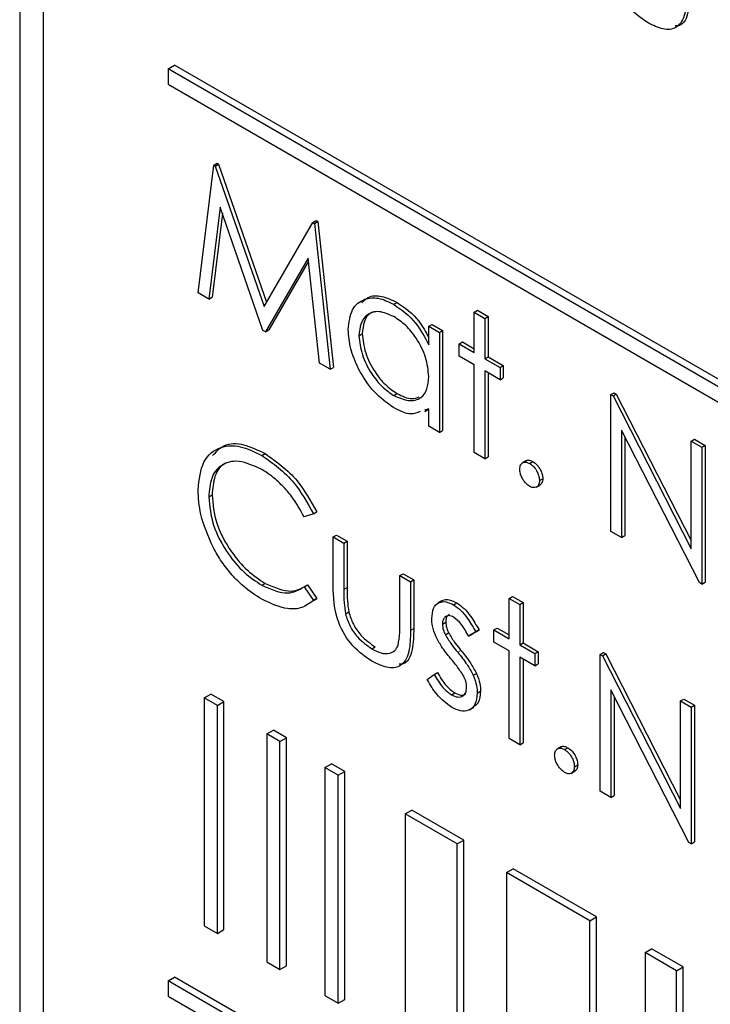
# Paper-space layout 'Blatt2' of a CAD drawing. Header units: millimetres. Extents: x 5 to 418, y 2 to 292.
# Tile 26 of 71: x 125.04 to 126.9, y 157.81 to 160.46. Entities that reach past the tile are written whole.
import ezdxf

# ---------------------------------------------------------------- set-up
doc = ezdxf.new("R2010")
doc.units = ezdxf.units.MM

psp = doc.layouts.new('Blatt2')

# ---------------------------------------------------------------- linework, layer by layer
at = {"color": 7, "linetype": 'Continuous', "lineweight": 25}
for p, q in [((125.0446, 164.4428), (125.0446, 156.1754)), ((125.1077, 164.3772), (125.1077, 156.2118)), ((125.4436, 160.3252), (125.4612, 160.3354)), ((133.9288, 155.4267), (125.4436, 160.3252)), ((125.4436, 160.3252), (125.4436, 160.2843)), ((133.9465, 155.4369), (125.4612, 160.3354)), ((125.4436, 160.2843), (133.9288, 155.3859)), ((125.5243, 159.7235), (125.5663, 160.0667)), ((125.5663, 160.0667), (125.5751, 160.0718)), ((125.5663, 160.0667), (125.5704, 160.0643)), ((125.5704, 160.0643), (125.5792, 160.0695)), ((125.5704, 160.0643), (125.7017, 159.687)), ((125.5751, 160.0718), (125.5792, 160.0695)), ((125.5792, 160.0695), (125.7084, 159.6985)), ((125.5834, 159.9543), (125.553, 159.7069)), ((125.6987, 159.6228), (125.5834, 159.9543)), ((125.5895, 159.9369), (125.5619, 159.712)), ((125.7017, 159.687), (125.8328, 159.9129)), ((125.8328, 159.9129), (125.8416, 159.918)), ((125.8328, 159.9129), (125.8369, 159.9105)), ((125.8369, 159.9105), (125.8458, 159.9156)), ((125.8369, 159.9105), (125.8792, 159.5186)), ((125.8416, 159.918), (125.8458, 159.9156)), ((125.8458, 159.9156), (125.888, 159.5237)), ((125.82, 159.8172), (125.7052, 159.6191)), ((125.8505, 159.5352), (125.82, 159.8172)), ((125.821, 159.8086), (125.714, 159.6242)), ((125.553, 159.7069), (125.5243, 159.7235)), ((125.553, 159.7069), (125.5619, 159.712)), ((126.0503, 159.6931), (126.0591, 159.6982)), ((126.2667, 159.6718), (126.2756, 159.6769)), ((126.2667, 159.6718), (126.2953, 159.6553)), ((126.2667, 159.5634), (126.2667, 159.6718)), ((126.2756, 159.6769), (126.3041, 159.6604)), ((126.2953, 159.6553), (126.3041, 159.6604)), ((126.2953, 159.6553), (126.2953, 159.5469)), ((126.3041, 159.6604), (126.3041, 159.552)), ((126.1443, 159.6341), (126.1532, 159.6392)), ((126.1443, 159.5844), (126.1443, 159.6341)), ((126.1443, 159.6341), (126.1729, 159.6176)), ((126.1532, 159.6392), (126.1817, 159.6227)), ((125.7052, 159.6191), (125.6987, 159.6228)), ((125.7052, 159.6191), (125.714, 159.6242)), ((125.9567, 159.6085), (125.9655, 159.6136)), ((126.1729, 159.6176), (126.1817, 159.6227)), ((126.1729, 159.6176), (126.1729, 159.3491)), ((126.1817, 159.6227), (126.1817, 159.3542)), ((126.2259, 159.587), (126.2348, 159.5921)), ((126.2259, 159.554), (126.2259, 159.587)), ((126.2259, 159.587), (126.2667, 159.5634)), ((126.2348, 159.5921), (126.2667, 159.5736)), ((126.2667, 159.5304), (126.2259, 159.554)), ((126.2953, 159.5469), (126.3041, 159.552)), ((126.3041, 159.552), (126.3449, 159.5285)), ((125.8792, 159.5186), (125.8505, 159.5352)), ((125.8792, 159.5186), (125.888, 159.5237)), ((126.2667, 159.2949), (126.2667, 159.5304)), ((126.2953, 159.5469), (126.3361, 159.5234)), ((126.3361, 159.5234), (126.3449, 159.5285)), ((126.3361, 159.5234), (126.3361, 159.4904)), ((126.3449, 159.5285), (126.3449, 159.4955)), ((126.3361, 159.4904), (126.2953, 159.514)), ((126.2953, 159.514), (126.2953, 159.2784)), ((126.3041, 159.5088), (126.3041, 159.2835)), ((126.3361, 159.4904), (126.3449, 159.4955)), ((126.0504, 159.4481), (126.0592, 159.4532)), ((126.6339, 159.4504), (126.6427, 159.4555)), ((126.6339, 159.0829), (126.6339, 159.4504)), ((126.6339, 159.4504), (126.6399, 159.4469)), ((126.6399, 159.4469), (126.6487, 159.452)), ((126.6399, 159.4469), (126.8501, 159.0364)), ((126.6427, 159.4555), (126.6487, 159.452)), ((126.6487, 159.452), (126.8501, 159.0587)), ((126.1443, 159.412), (126.133, 159.4088)), ((126.1335, 159.4048), (126.1443, 159.411)), ((126.1443, 159.3655), (126.1443, 159.412)), ((126.1729, 159.3491), (126.1443, 159.3655)), ((126.1729, 159.3491), (126.1817, 159.3542)), ((126.8721, 158.9454), (126.6624, 159.355)), ((126.6624, 159.355), (126.6624, 159.0665)), ((126.6713, 159.3377), (126.6713, 159.0716)), ((126.8501, 159.3256), (126.8589, 159.3307)), ((126.8501, 159.3256), (126.8786, 159.3091)), ((126.8501, 159.0364), (126.8501, 159.3256)), ((126.8589, 159.3307), (126.8875, 159.3142)), ((126.8786, 159.3091), (126.8875, 159.3142)), ((126.8875, 159.3142), (126.8875, 158.9467)), ((125.6955, 159.2871), (125.7043, 159.2922)), ((126.2953, 159.2784), (126.2667, 159.2949)), ((126.2953, 159.2784), (126.3041, 159.2835)), ((126.8786, 159.3091), (126.8786, 158.9416)), ((126.4068, 159.2731), (126.3958, 159.2667)), ((126.4156, 159.2655), (126.4245, 159.2706)), ((126.4331, 159.2017), (126.4442, 159.2081)), ((126.4421, 159.2195), (126.451, 159.2246)), ((125.5528, 159.1759), (125.5617, 159.181)), ((125.8343, 159.1301), (125.8093, 159.1224)), ((125.8343, 159.1301), (125.8431, 159.1352)), ((125.8873, 159.068), (125.8962, 159.0731)), ((125.8962, 159.0731), (125.9247, 159.0566)), ((126.6624, 159.0665), (126.6339, 159.0829)), ((125.8873, 159.068), (125.9159, 159.0515)), ((125.8873, 158.9397), (125.8873, 159.068)), ((125.9159, 159.0515), (125.9247, 159.0566)), ((125.9159, 159.0515), (125.9159, 158.9269)), ((125.9247, 159.0566), (125.9247, 158.932)), ((126.6624, 159.0665), (126.6713, 159.0716)), ((126.0668, 158.9643), (126.0757, 158.9694)), ((126.0757, 158.9694), (126.1042, 158.953)), ((125.6957, 158.9384), (125.7045, 158.9435)), ((126.0668, 158.8398), (126.0668, 158.9643)), ((126.0668, 158.9643), (126.0954, 158.9478)), ((126.0954, 158.9478), (126.1042, 158.953)), ((126.0954, 158.9478), (126.0954, 158.8171)), ((126.1042, 158.953), (126.1042, 158.8222)), ((126.8786, 158.9416), (126.8721, 158.9454)), ((126.8786, 158.9416), (126.8875, 158.9467)), ((125.8093, 158.934), (125.8182, 158.9391)), ((125.8093, 158.934), (125.8343, 158.8977)), ((125.8182, 158.9391), (125.8431, 158.9028)), ((125.8431, 158.9028), (125.8342, 158.8974)), ((125.8343, 158.8977), (125.8431, 158.9028)), ((126.1799, 158.8961), (126.1689, 158.8898)), ((126.2113, 158.8857), (126.2201, 158.8908)), ((126.3606, 158.9031), (126.3694, 158.9082)), ((126.3606, 158.9031), (126.3891, 158.8866)), ((126.3606, 158.7948), (126.3606, 158.9031)), ((126.3694, 158.9082), (126.398, 158.8917)), ((126.3891, 158.8866), (126.398, 158.8917)), ((126.3891, 158.8866), (126.3891, 158.7783)), ((126.398, 158.8917), (126.398, 158.7834)), ((125.9204, 158.8615), (125.9293, 158.8666)), ((126.1811, 158.834), (126.1899, 158.8391)), ((126.189, 158.8051), (126.1978, 158.8102)), ((126.2708, 158.8131), (126.2514, 158.8012)), ((126.2796, 158.8182), (126.2603, 158.8063)), ((126.2708, 158.8131), (126.2796, 158.8182)), ((126.3198, 158.8183), (126.3286, 158.8234)), ((126.3198, 158.7853), (126.3198, 158.8183)), ((126.3198, 158.8183), (126.3606, 158.7948)), ((126.3286, 158.8234), (126.3606, 158.805)), ((126.2514, 158.8012), (126.2603, 158.8063)), ((126.3606, 158.7618), (126.3198, 158.7853)), ((126.3891, 158.7783), (126.398, 158.7834)), ((126.398, 158.7834), (126.4387, 158.7598)), ((125.9918, 158.7674), (126.0007, 158.7725)), ((126.3606, 158.5263), (126.3606, 158.7618)), ((126.3891, 158.7783), (126.4299, 158.7547)), ((126.4299, 158.7547), (126.4387, 158.7598)), ((126.4299, 158.7547), (126.4299, 158.7218)), ((126.4387, 158.7598), (126.4387, 158.7269)), ((126.6053, 158.7524), (126.6142, 158.7575)), ((126.6142, 158.7575), (126.6202, 158.754)), ((126.4299, 158.7218), (126.3891, 158.7453)), ((126.3891, 158.7453), (126.3891, 158.5098)), ((126.398, 158.7402), (126.398, 158.5149)), ((126.6053, 158.385), (126.6053, 158.7524)), ((126.6053, 158.7524), (126.6113, 158.7489)), ((126.6113, 158.7489), (126.6202, 158.754)), ((126.6113, 158.7489), (126.8215, 158.3384)), ((126.6202, 158.754), (126.8215, 158.3607)), ((126.1592, 158.699), (126.168, 158.7041)), ((126.2641, 158.6964), (126.2729, 158.7015)), ((126.4299, 158.7218), (126.4387, 158.7269)), ((126.1403, 158.6851), (126.1592, 158.699)), ((126.2053, 158.6442), (126.2141, 158.6493)), ((126.2749, 158.6486), (126.2837, 158.6537)), ((126.8436, 158.2474), (126.6339, 158.657)), ((126.6339, 158.657), (126.6339, 158.3685)), ((125.5407, 158.636), (125.5584, 158.6462)), ((125.5761, 158.6156), (125.5407, 158.636)), ((125.5407, 158.636), (125.5407, 158.0236)), ((125.5937, 158.6258), (125.5584, 158.6462)), ((125.5761, 158.6156), (125.5937, 158.6258)), ((125.5937, 158.0134), (125.5937, 158.6258)), ((126.6427, 158.6397), (126.6427, 158.3736)), ((126.8215, 158.6276), (126.8304, 158.6327)), ((126.8215, 158.6276), (126.8501, 158.6111)), ((126.8215, 158.3384), (126.8215, 158.6276)), ((126.8304, 158.6327), (126.8589, 158.6162)), ((125.5761, 158.0032), (125.5761, 158.6156)), ((126.2543, 158.6041), (126.2653, 158.6105)), ((126.8501, 158.6111), (126.8589, 158.6162)), ((126.8501, 158.6111), (126.8501, 158.2437)), ((126.8589, 158.6162), (126.8589, 158.2488)), ((125.709, 158.5388), (125.7267, 158.549)), ((125.762, 158.5286), (125.7267, 158.549)), ((125.7444, 158.5184), (125.709, 158.5388)), ((125.709, 158.5388), (125.709, 157.9264)), ((125.7444, 158.5184), (125.762, 158.5286)), ((125.7444, 157.906), (125.7444, 158.5184)), ((125.762, 157.9162), (125.762, 158.5286)), ((126.3891, 158.5098), (126.3606, 158.5263)), ((126.3891, 158.5098), (126.398, 158.5149)), ((126.5007, 158.5045), (126.4896, 158.4981)), ((126.5095, 158.4968), (126.5183, 158.5019)), ((125.8654, 158.4485), (125.8831, 158.4587)), ((125.9008, 158.4281), (125.8654, 158.4485)), ((125.8654, 158.4485), (125.8654, 157.8361)), ((125.9185, 158.4383), (125.8831, 158.4587)), ((125.9008, 158.4281), (125.9185, 158.4383)), ((125.9185, 157.8259), (125.9185, 158.4383)), ((126.527, 158.433), (126.538, 158.4394)), ((126.536, 158.4509), (126.5448, 158.456)), ((125.9008, 157.8157), (125.9008, 158.4281)), ((126.6339, 158.3685), (126.6053, 158.385)), ((126.6339, 158.3685), (126.6427, 158.3736)), ((126.0811, 158.324), (126.0987, 158.3343)), ((126.2383, 158.2537), (126.0987, 158.3343)), ((126.2206, 158.2435), (126.0811, 158.324)), ((126.0811, 158.324), (126.0811, 157.7116)), ((126.2206, 158.2435), (126.2383, 158.2537)), ((126.2383, 157.6413), (126.2383, 158.2537)), ((126.2206, 157.6311), (126.2206, 158.2435)), ((126.8501, 158.2437), (126.8436, 158.2474)), ((126.8501, 158.2437), (126.8589, 158.2488)), ((126.3538, 158.1666), (126.3715, 158.1768)), ((126.5955, 158.0475), (126.3715, 158.1768)), ((126.5779, 158.0373), (126.3538, 158.1666)), ((126.3538, 158.1666), (126.3538, 157.5542)), ((126.5779, 158.0373), (126.5955, 158.0475)), ((126.5955, 157.435), (126.5955, 158.0475)), ((125.5407, 158.0236), (125.5761, 158.0032)), ((126.5779, 157.4248), (126.5779, 158.0373)), ((125.5761, 158.0032), (125.5937, 158.0134)), ((126.7259, 157.9518), (126.7435, 157.962)), ((126.8281, 157.9132), (126.7435, 157.962)), ((126.8104, 157.903), (126.7259, 157.9518)), ((126.7259, 157.9518), (126.7259, 157.3394)), ((125.709, 157.9264), (125.7444, 157.906)), ((125.7444, 157.906), (125.762, 157.9162)), ((126.8104, 157.903), (126.8281, 157.9132)), ((126.8281, 157.3008), (126.8281, 157.9132)), ((125.4436, 157.8755), (125.4612, 157.8857)), ((133.9465, 152.9873), (125.4612, 157.8857)), ((126.8104, 157.2906), (126.8104, 157.903)), ((133.9288, 152.9771), (125.4436, 157.8755)), ((125.4436, 157.8755), (125.4436, 157.8347)), ((125.4436, 157.8347), (133.9288, 152.9363)), ((125.8654, 157.8361), (125.9008, 157.8157)), ((125.9008, 157.8157), (125.9185, 157.8259))]:
    psp.add_line(p, q, dxfattribs=at)
at = {"color": 7, "linetype": 'Continuous', "lineweight": 18}
for p, q in [((125.9159, 158.9269), (125.9247, 158.932)), ((126.0954, 158.8171), (126.1042, 158.8222)), ((126.2222, 158.7582), (126.231, 158.7633))]:
    psp.add_line(p, q, dxfattribs=at)
at = {"color": 7, "linetype": 'Continuous', "lineweight": 25}
for points, knots in [([(126.734, 160.4494), (126.7163, 160.4612), (126.6811, 160.4848), (126.6316, 160.5671), (126.6305, 160.6213), (126.6298, 160.6545)], [0, 0, 0, 0, 0.280972, 0.559788, 1, 1, 1, 1]), ([(126.8379, 160.5319), (126.8376, 160.512), (126.8371, 160.4724), (126.8147, 160.433), (126.7749, 160.4287), (126.7477, 160.4425), (126.734, 160.4494)], [0, 0, 0, 0, 0.281501, 0.559648, 0.779299, 1, 1, 1, 1]), ([(126.8467, 160.537), (126.8462, 160.5176), (126.8453, 160.479), (126.8296, 160.4418), (126.8107, 160.441), (126.807, 160.4408)], [0, 0, 0, 0, 0.448452, 0.891561, 1, 1, 1, 1]), ([(125.9281, 159.6254), (125.9303, 159.6447), (125.9348, 159.6833), (125.9685, 159.7086), (126.0082, 159.7132), (126.0363, 159.6998), (126.0503, 159.6931)], [0, 0, 0, 0, 0.279413, 0.559193, 0.779546, 1, 1, 1, 1]), ([(125.9646, 159.697), (125.9699, 159.7025), (125.9833, 159.7166), (126.0175, 159.7177), (126.0452, 159.7047), (126.0591, 159.6982)], [0, 0, 0, 0, 0.246313, 0.62307, 1, 1, 1, 1]), ([(126.0503, 159.6931), (126.0712, 159.6782), (126.1088, 159.6517), (126.1335, 159.605), (126.1443, 159.5844)], [0, 0, 0, 0, 0.559065, 1, 1, 1, 1]), ([(126.0591, 159.6982), (126.0803, 159.6836), (126.1139, 159.6604), (126.1361, 159.6193), (126.1443, 159.604)], [0, 0, 0, 0, 0.628797, 1, 1, 1, 1]), ([(126.0506, 159.6599), (126.037, 159.6659), (126.0098, 159.678), (125.9788, 159.6679), (125.9602, 159.6435), (125.9579, 159.6202), (125.9567, 159.6085)], [0, 0, 0, 0, 0.279767, 0.559293, 0.779719, 1, 1, 1, 1]), ([(126.0018, 159.6731), (125.9968, 159.6722), (125.9828, 159.6696), (125.9693, 159.6481), (125.9668, 159.6251), (125.9655, 159.6136)], [0, 0, 0, 0, 0.219762, 0.61001, 1, 1, 1, 1]), ([(126.1443, 159.4992), (126.1428, 159.516), (126.1398, 159.5496), (126.1141, 159.5995), (126.0831, 159.6382), (126.0615, 159.6527), (126.0506, 159.6599)], [0, 0, 0, 0, 0.2796588, 0.5592067, 0.7794854, 1, 1, 1, 1]), ([(126.0494, 159.4157), (126.0315, 159.4284), (125.9957, 159.4539), (125.9562, 159.5147), (125.9318, 159.5746), (125.9293, 159.6084), (125.9281, 159.6254)], [0, 0, 0, 0, 0.279572, 0.559333, 0.77959, 1, 1, 1, 1]), ([(125.9567, 159.6085), (125.9586, 159.5917), (125.9625, 159.5581), (125.9875, 159.5086), (126.0183, 159.4702), (126.0397, 159.4554), (126.0504, 159.4481)], [0, 0, 0, 0, 0.279431, 0.55915, 0.779564, 1, 1, 1, 1]), ([(125.9655, 159.6136), (125.9675, 159.5968), (125.9713, 159.5632), (125.9964, 159.5137), (126.0271, 159.4753), (126.0485, 159.4605), (126.0592, 159.4532)], [0, 0, 0, 0, 0.279431, 0.55915, 0.779564, 1, 1, 1, 1]), ([(126.0504, 159.4481), (126.064, 159.4421), (126.0913, 159.4301), (126.123, 159.4387), (126.1415, 159.4636), (126.1434, 159.4873), (126.1443, 159.4992)], [0, 0, 0, 0, 0.2798198, 0.5593867, 0.7796025, 1, 1, 1, 1]), ([(126.0592, 159.4532), (126.0732, 159.4464), (126.0954, 159.4357), (126.1122, 159.4423), (126.1185, 159.4447)], [0, 0, 0, 0, 0.628782, 1, 1, 1, 1]), ([(126.1211, 159.4055), (126.1132, 159.4019), (126.0931, 159.3929), (126.0658, 159.4071), (126.0494, 159.4157)], [0, 0, 0, 0, 0.3965402, 1, 1, 1, 1]), ([(125.5243, 159.1949), (125.5272, 159.222), (125.533, 159.2763), (125.5801, 159.3122), (125.6367, 159.316), (125.6759, 159.2967), (125.6955, 159.2871)], [0, 0, 0, 0, 0.27951, 0.559081, 0.779374, 1, 1, 1, 1]), ([(125.5633, 159.2865), (125.573, 159.2972), (125.5939, 159.3201), (125.6461, 159.3204), (125.6849, 159.3016), (125.7043, 159.2922)], [0, 0, 0, 0, 0.303709, 0.651591, 1, 1, 1, 1]), ([(125.6955, 159.2871), (125.726, 159.2655), (125.7806, 159.227), (125.8179, 159.1597), (125.8343, 159.1301)], [0, 0, 0, 0, 0.559515, 1, 1, 1, 1]), ([(125.7043, 159.2922), (125.7349, 159.2706), (125.7895, 159.2321), (125.8267, 159.1648), (125.8431, 159.1352)], [0, 0, 0, 0, 0.559515, 1, 1, 1, 1]), ([(125.6937, 159.2504), (125.6734, 159.2595), (125.6327, 159.2775), (125.5854, 159.265), (125.5572, 159.2288), (125.5543, 159.1936), (125.5528, 159.1759)], [0, 0, 0, 0, 0.279855, 0.559517, 0.779686, 1, 1, 1, 1]), ([(125.6249, 159.2714), (125.614, 159.2701), (125.5892, 159.2672), (125.5663, 159.2333), (125.5632, 159.1984), (125.5617, 159.181)], [0, 0, 0, 0, 0.285238, 0.6425, 1, 1, 1, 1]), ([(126.3891, 159.2502), (126.3896, 159.2544), (126.3905, 159.2629), (126.3977, 159.2687), (126.4064, 159.2699), (126.4126, 159.2669), (126.4156, 159.2655)], [0, 0, 0, 0, 0.2795799, 0.5592935, 0.7795313, 1, 1, 1, 1]), ([(126.4061, 159.272), (126.4065, 159.2725), (126.4088, 159.2748), (126.4154, 159.2747), (126.4214, 159.272), (126.4245, 159.2706)], [0, 0, 0, 0, 0.116543, 0.55804, 1, 1, 1, 1]), ([(126.4156, 159.2655), (126.4196, 159.2627), (126.4274, 159.2571), (126.436, 159.2438), (126.4414, 159.2306), (126.4419, 159.2232), (126.4421, 159.2195)], [0, 0, 0, 0, 0.279588, 0.559207, 0.779473, 1, 1, 1, 1]), ([(126.4245, 159.2706), (126.4284, 159.2678), (126.4362, 159.2622), (126.4448, 159.2489), (126.4503, 159.2357), (126.4507, 159.2283), (126.451, 159.2246)], [0, 0, 0, 0, 0.279588, 0.559207, 0.779473, 1, 1, 1, 1]), ([(125.8093, 159.1224), (125.7989, 159.1409), (125.7818, 159.1714), (125.7507, 159.2068), (125.7227, 159.2322), (125.7034, 159.2443), (125.6937, 159.2504)], [0, 0, 0, 0, 0.339329, 0.559466, 0.779734, 1, 1, 1, 1]), ([(126.4156, 159.2042), (126.4117, 159.207), (126.4039, 159.2127), (126.3953, 159.2259), (126.39, 159.239), (126.3894, 159.2464), (126.3891, 159.2502)], [0, 0, 0, 0, 0.2795855, 0.5591398, 0.7795855, 1, 1, 1, 1]), ([(126.4421, 159.2195), (126.4417, 159.2153), (126.4408, 159.2068), (126.4335, 159.201), (126.4248, 159.1999), (126.4187, 159.2028), (126.4156, 159.2042)], [0, 0, 0, 0, 0.279471, 0.559353, 0.779696, 1, 1, 1, 1]), ([(126.451, 159.2246), (126.4506, 159.2203), (126.4499, 159.2124), (126.445, 159.2093), (126.4428, 159.2079)], [0, 0, 0, 0, 0.5544414, 1, 1, 1, 1]), ([(125.5646, 159.0406), (125.5515, 159.0704), (125.5279, 159.1238), (125.5254, 159.1731), (125.5243, 159.1949)], [0, 0, 0, 0, 0.5590294, 1, 1, 1, 1]), ([(125.5617, 159.181), (125.5641, 159.1558), (125.5689, 159.1055), (125.6088, 159.0313), (125.6561, 158.9753), (125.6884, 158.9541), (125.7045, 158.9435)], [0, 0, 0, 0, 0.279432, 0.558919, 0.779283, 1, 1, 1, 1]), ([(125.5528, 159.1759), (125.5553, 159.1507), (125.5601, 159.1004), (125.6, 159.0261), (125.6472, 158.9702), (125.6795, 158.949), (125.6957, 158.9384)], [0, 0, 0, 0, 0.279432, 0.558919, 0.779283, 1, 1, 1, 1]), ([(125.6959, 158.9006), (125.6791, 158.9113), (125.6515, 158.929), (125.6153, 158.965), (125.5871, 159.0005), (125.5721, 159.0272), (125.5646, 159.0406)], [0, 0, 0, 0, 0.3398392, 0.5599253, 0.7799577, 1, 1, 1, 1]), ([(125.7045, 158.9435), (125.7291, 158.9327), (125.7731, 158.9135), (125.8044, 158.9313), (125.8182, 158.9391)], [0, 0, 0, 0, 0.558767, 1, 1, 1, 1]), ([(125.9916, 158.7346), (125.9739, 158.7464), (125.9386, 158.77), (125.8891, 158.8522), (125.888, 158.9065), (125.8873, 158.9397)], [0, 0, 0, 0, 0.280966, 0.559781, 1, 1, 1, 1]), ([(125.6957, 158.9384), (125.7203, 158.9276), (125.7643, 158.9084), (125.7955, 158.9262), (125.8093, 158.934)], [0, 0, 0, 0, 0.558767, 1, 1, 1, 1]), ([(125.9159, 158.9269), (125.9159, 158.9151), (125.9158, 158.8941), (125.919, 158.8715), (125.9204, 158.8615)], [0, 0, 0, 0, 0.5603795, 1, 1, 1, 1]), ([(125.9247, 158.932), (125.9247, 158.9202), (125.9247, 158.8992), (125.9279, 158.8766), (125.9293, 158.8666)], [0, 0, 0, 0, 0.5603795, 1, 1, 1, 1]), ([(125.8343, 158.8977), (125.8245, 158.8904), (125.8049, 158.8758), (125.7577, 158.8718), (125.7193, 158.8896), (125.6959, 158.9006)], [0, 0, 0, 0, 0.28041, 0.560793, 1, 1, 1, 1]), ([(126.1525, 158.8491), (126.1534, 158.8589), (126.155, 158.8785), (126.1705, 158.8931), (126.1903, 158.8958), (126.2043, 158.8891), (126.2113, 158.8857)], [0, 0, 0, 0, 0.279938, 0.559439, 0.779609, 1, 1, 1, 1]), ([(126.1794, 158.8946), (126.1802, 158.8955), (126.1848, 158.9006), (126.1996, 158.9004), (126.2133, 158.894), (126.2201, 158.8908)], [0, 0, 0, 0, 0.086584, 0.543063, 1, 1, 1, 1]), ([(126.2201, 158.8908), (126.2266, 158.8861), (126.2397, 158.8769), (126.2605, 158.8514), (126.2724, 158.8308), (126.2796, 158.8182)], [0, 0, 0, 0, 0.279545, 0.559694, 1, 1, 1, 1]), ([(125.9204, 158.8615), (125.9239, 158.8505), (125.931, 158.8284), (125.9566, 158.7922), (125.9784, 158.7768), (125.9918, 158.7674)], [0, 0, 0, 0, 0.280116, 0.56055, 1, 1, 1, 1]), ([(125.9293, 158.8666), (125.9328, 158.8556), (125.9398, 158.8335), (125.9654, 158.7973), (125.9873, 158.7819), (126.0007, 158.7725)], [0, 0, 0, 0, 0.280116, 0.56055, 1, 1, 1, 1]), ([(126.2113, 158.8857), (126.2178, 158.881), (126.2309, 158.8718), (126.2516, 158.8463), (126.2635, 158.8257), (126.2708, 158.8131)], [0, 0, 0, 0, 0.279545, 0.559694, 1, 1, 1, 1]), ([(126.0621, 158.7771), (126.0639, 158.7882), (126.067, 158.8081), (126.0669, 158.8301), (126.0668, 158.8398)], [0, 0, 0, 0, 0.559366, 1, 1, 1, 1]), ([(126.1631, 158.8016), (126.1597, 158.8109), (126.1535, 158.8274), (126.1528, 158.8425), (126.1525, 158.8491)], [0, 0, 0, 0, 0.559601, 1, 1, 1, 1]), ([(126.2113, 158.8527), (126.2068, 158.8546), (126.1977, 158.8585), (126.1881, 158.8538), (126.182, 158.8457), (126.1814, 158.8379), (126.1811, 158.834)], [0, 0, 0, 0, 0.27933, 0.559086, 0.779522, 1, 1, 1, 1]), ([(126.1811, 158.834), (126.1816, 158.8287), (126.1825, 158.8193), (126.187, 158.8094), (126.189, 158.8051)], [0, 0, 0, 0, 0.559069, 1, 1, 1, 1]), ([(126.2, 158.859), (126.1989, 158.8587), (126.195, 158.8575), (126.191, 158.8506), (126.1903, 158.8429), (126.1899, 158.8391)], [0, 0, 0, 0, 0.1649, 0.5824111, 1, 1, 1, 1]), ([(126.1899, 158.8391), (126.1904, 158.8338), (126.1914, 158.8244), (126.1958, 158.8145), (126.1978, 158.8102)], [0, 0, 0, 0, 0.559069, 1, 1, 1, 1]), ([(126.2514, 158.8012), (126.2453, 158.8129), (126.2344, 158.8336), (126.2183, 158.8469), (126.2113, 158.8527)], [0, 0, 0, 0, 0.5620575, 1, 1, 1, 1]), ([(126.0954, 158.8171), (126.0951, 158.7972), (126.0946, 158.7576), (126.0722, 158.7182), (126.0324, 158.7139), (126.0052, 158.7277), (125.9916, 158.7346)], [0, 0, 0, 0, 0.2814996, 0.5596429, 0.7792999, 1, 1, 1, 1]), ([(126.1042, 158.8222), (126.1038, 158.8028), (126.1028, 158.7642), (126.0871, 158.727), (126.0682, 158.7261), (126.0645, 158.726)], [0, 0, 0, 0, 0.448449, 0.891552, 1, 1, 1, 1]), ([(126.1978, 158.8102), (126.2035, 158.8009), (126.2136, 158.7843), (126.2257, 158.7697), (126.231, 158.7633)], [0, 0, 0, 0, 0.559034, 1, 1, 1, 1]), ([(126.2032, 158.7418), (126.1948, 158.7522), (126.1797, 158.7707), (126.1682, 158.7922), (126.1631, 158.8016)], [0, 0, 0, 0, 0.560658, 1, 1, 1, 1]), ([(126.189, 158.8051), (126.1946, 158.7958), (126.2048, 158.7792), (126.2169, 158.7646), (126.2222, 158.7582)], [0, 0, 0, 0, 0.559034, 1, 1, 1, 1]), ([(125.9918, 158.7674), (126.0001, 158.7632), (126.0166, 158.7547), (126.0378, 158.754), (126.0539, 158.7614), (126.0594, 158.7718), (126.0621, 158.7771)], [0, 0, 0, 0, 0.280262, 0.56001, 0.780082, 1, 1, 1, 1]), ([(126.2222, 158.7582), (126.231, 158.7475), (126.2467, 158.7284), (126.2587, 158.7061), (126.2641, 158.6964)], [0, 0, 0, 0, 0.560666, 1, 1, 1, 1]), ([(126.231, 158.7633), (126.2398, 158.7526), (126.2555, 158.7335), (126.2676, 158.7112), (126.2729, 158.7015)], [0, 0, 0, 0, 0.560666, 1, 1, 1, 1]), ([(126.2385, 158.6938), (126.2324, 158.7033), (126.2215, 158.7203), (126.2088, 158.7352), (126.2032, 158.7418)], [0, 0, 0, 0, 0.559094, 1, 1, 1, 1]), ([(126.168, 158.7041), (126.1753, 158.6915), (126.1881, 158.6688), (126.2062, 158.6552), (126.2141, 158.6493)], [0, 0, 0, 0, 0.560838, 1, 1, 1, 1]), ([(126.2729, 158.7015), (126.2764, 158.6922), (126.2827, 158.6756), (126.2834, 158.6604), (126.2837, 158.6537)], [0, 0, 0, 0, 0.559463, 1, 1, 1, 1]), ([(126.2067, 158.6103), (126.1923, 158.6208), (126.1665, 158.6395), (126.1483, 158.6711), (126.1403, 158.6851)], [0, 0, 0, 0, 0.55929, 1, 1, 1, 1]), ([(126.1592, 158.699), (126.1664, 158.6863), (126.1793, 158.6637), (126.1974, 158.6501), (126.2053, 158.6442)], [0, 0, 0, 0, 0.560838, 1, 1, 1, 1]), ([(126.2463, 158.6637), (126.2459, 158.6691), (126.2452, 158.6789), (126.2405, 158.6893), (126.2385, 158.6938)], [0, 0, 0, 0, 0.559605, 1, 1, 1, 1]), ([(126.2641, 158.6964), (126.2676, 158.6871), (126.2739, 158.6705), (126.2746, 158.6553), (126.2749, 158.6486)], [0, 0, 0, 0, 0.559463, 1, 1, 1, 1]), ([(126.2053, 158.6442), (126.2111, 158.6415), (126.2226, 158.6362), (126.2359, 158.6398), (126.2448, 158.6488), (126.2458, 158.6587), (126.2463, 158.6637)], [0, 0, 0, 0, 0.279991, 0.55974, 0.779967, 1, 1, 1, 1]), ([(126.2749, 158.6486), (126.2737, 158.6377), (126.2714, 158.6159), (126.2529, 158.601), (126.2303, 158.5989), (126.2146, 158.6065), (126.2067, 158.6103)], [0, 0, 0, 0, 0.27955, 0.559232, 0.779479, 1, 1, 1, 1]), ([(126.2141, 158.6493), (126.22, 158.6465), (126.2314, 158.641), (126.2401, 158.6445), (126.2443, 158.6462)], [0, 0, 0, 0, 0.513518, 1, 1, 1, 1]), ([(126.2837, 158.6537), (126.2828, 158.6424), (126.2812, 158.6225), (126.2687, 158.6146), (126.2633, 158.6112)], [0, 0, 0, 0, 0.564275, 1, 1, 1, 1]), ([(126.4829, 158.4815), (126.4834, 158.4858), (126.4843, 158.4943), (126.4915, 158.5001), (126.5002, 158.5012), (126.5064, 158.4983), (126.5095, 158.4968)], [0, 0, 0, 0, 0.2795717, 0.5592857, 0.7795568, 1, 1, 1, 1]), ([(126.4999, 158.5034), (126.5004, 158.5039), (126.5026, 158.5062), (126.5092, 158.5061), (126.5153, 158.5033), (126.5183, 158.5019)], [0, 0, 0, 0, 0.116543, 0.558099, 1, 1, 1, 1]), ([(126.5095, 158.4968), (126.5134, 158.4941), (126.5212, 158.4885), (126.5298, 158.4751), (126.5352, 158.462), (126.5357, 158.4546), (126.536, 158.4509)], [0, 0, 0, 0, 0.279616, 0.559207, 0.77947, 1, 1, 1, 1]), ([(126.5183, 158.5019), (126.5222, 158.4992), (126.5301, 158.4936), (126.5386, 158.4802), (126.5441, 158.4671), (126.5446, 158.4597), (126.5448, 158.456)], [0, 0, 0, 0, 0.279616, 0.559207, 0.77947, 1, 1, 1, 1]), ([(126.5095, 158.4356), (126.5056, 158.4384), (126.4978, 158.444), (126.4891, 158.4573), (126.4838, 158.4704), (126.4832, 158.4778), (126.4829, 158.4815)], [0, 0, 0, 0, 0.279561, 0.559146, 0.779581, 1, 1, 1, 1]), ([(126.536, 158.4509), (126.5355, 158.4467), (126.5346, 158.4382), (126.5273, 158.4324), (126.5187, 158.4312), (126.5125, 158.4341), (126.5095, 158.4356)], [0, 0, 0, 0, 0.279475, 0.559354, 0.779667, 1, 1, 1, 1]), ([(126.5448, 158.456), (126.5444, 158.4516), (126.5437, 158.4438), (126.5388, 158.4406), (126.5366, 158.4392)], [0, 0, 0, 0, 0.554469, 1, 1, 1, 1])]:
    psp.add_open_spline(points, degree=3, knots=knots, dxfattribs=at)

doc.saveas('drawing.dxf')
